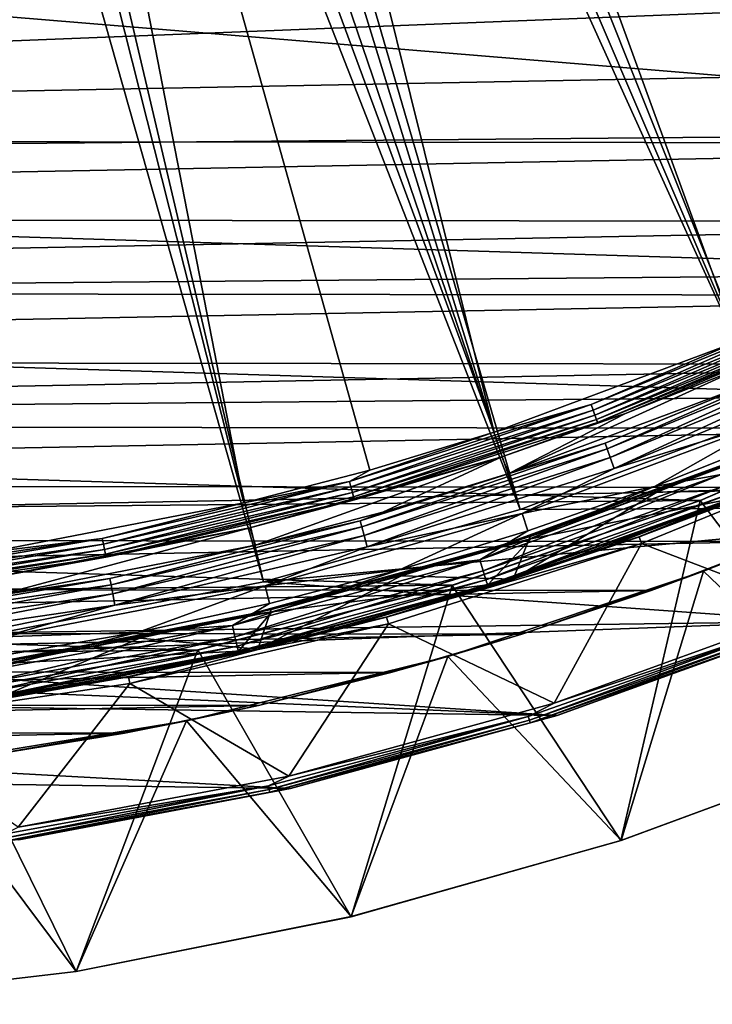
# Model space of a CAD drawing. Header units: millimetres. Extents: x -42.5 to 42.5, y -42.5 to 42.5.
# Tile 53 of 148: x 6 to 14.2, y -42.4 to -30.6. Entities that reach past the tile are written whole.
import ezdxf

# ---------------------------------------------------------------- set-up
doc = ezdxf.new("R2010")
doc.units = ezdxf.units.MM
doc.header["$LTSCALE"] = 127.314815
for name, color, linetype in [('1', 7, 'CONTINUOUS'), ('21', 7, 'CONTINUOUS'), ('3', 7, 'CONTINUOUS'), ('33', 7, 'CONTINUOUS'), ('4', 7, 'CONTINUOUS'), ('51', 7, 'CONTINUOUS'), ('52', 7, 'CONTINUOUS'), ('53', 7, 'CONTINUOUS'), ('54', 7, 'CONTINUOUS'), ('55', 7, 'CONTINUOUS'), ('6', 7, 'CONTINUOUS'), ('60', 7, 'CONTINUOUS'), ('61', 7, 'CONTINUOUS'), ('62', 7, 'CONTINUOUS'), ('63', 7, 'CONTINUOUS'), ('66', 7, 'CONTINUOUS'), ('70', 7, 'CONTINUOUS'), ('71', 7, 'CONTINUOUS'), ('72', 7, 'CONTINUOUS'), ('74', 7, 'CONTINUOUS'), ('75', 7, 'CONTINUOUS'), ('78', 7, 'CONTINUOUS'), ('79', 7, 'CONTINUOUS'), ('82', 7, 'CONTINUOUS'), ('84', 7, 'CONTINUOUS'), ('9', 7, 'CONTINUOUS')]:
    doc.layers.add(name, color=color, linetype=linetype)

msp = doc.modelspace()

# ---------------------------------------------------------------- linework, layer by layer
at = {"layer": '1', "linetype": 'Continuous'}
for points in [[(16.942, -35.128), (16.264, -39.265), (14.077, -36.371), (16.942, -35.128)], [(14.077, -36.371), (13.133, -40.42), (11.122, -37.381), (14.077, -36.371)], [(16.264, -39.265), (13.133, -40.42), (14.077, -36.371), (16.264, -39.265)], [(11.122, -37.381), (9.922, -41.326), (8.096, -38.15), (11.122, -37.381)], [(13.133, -40.42), (9.922, -41.326), (11.122, -37.381), (13.133, -40.42)], [(8.096, -38.15), (6.649, -41.977), (5.018, -38.676), (8.096, -38.15)], [(9.922, -41.326), (6.649, -41.977), (8.096, -38.15), (9.922, -41.326)], [(6.649, -41.977), (3.335, -42.369), (5.018, -38.676), (6.649, -41.977)]]:
    msp.add_3dface(points, dxfattribs=at)
at = {"layer": '21', "linetype": 'Continuous'}
for points in [[(16.942, -35.128), (14.077, -36.371), (14.079, -36.37, 20.4), (16.942, -35.128)], [(16.942, -35.128), (14.079, -36.37, 20.4), (16.944, -35.127, 20.4), (16.942, -35.128)], [(14.077, -36.371), (11.122, -37.38, 20.4), (14.079, -36.37, 20.4), (14.077, -36.371)], [(14.077, -36.371), (11.122, -37.381), (11.122, -37.38, 20.4), (14.077, -36.371)], [(8.096, -38.15), (8.095, -38.151, 20.4), (11.122, -37.38, 20.4), (8.096, -38.15)], [(11.122, -37.381), (8.096, -38.15), (11.122, -37.38, 20.4), (11.122, -37.381)], [(5.018, -38.676), (5.017, -38.676, 20.4), (8.095, -38.151, 20.4), (5.018, -38.676)], [(8.096, -38.15), (5.018, -38.676), (8.095, -38.151, 20.4), (8.096, -38.15)]]:
    msp.add_3dface(points, dxfattribs=at)
at = {"layer": '3', "linetype": 'Continuous'}
for points in [[(13.133, -40.42), (16.264, -39.265), (13.134, -40.42, 50), (13.133, -40.42)], [(13.134, -40.42, 50), (16.264, -39.265), (16.265, -39.264, 50), (13.134, -40.42, 50)], [(9.922, -41.326), (13.133, -40.42), (9.922, -41.325, 50), (9.922, -41.326)], [(9.922, -41.325, 50), (13.133, -40.42), (13.134, -40.42, 50), (9.922, -41.325, 50)], [(6.649, -41.977, 50), (9.922, -41.326), (9.922, -41.325, 50), (6.649, -41.977, 50)], [(6.649, -41.977), (9.922, -41.326), (6.649, -41.977, 50), (6.649, -41.977)], [(3.334, -42.369, 50), (6.649, -41.977), (6.649, -41.977, 50), (3.334, -42.369, 50)], [(3.335, -42.369), (6.649, -41.977), (3.334, -42.369, 50), (3.335, -42.369)]]:
    msp.add_3dface(points, dxfattribs=at)
at = {"layer": '33', "linetype": 'Continuous'}
for points in [[(14.114, -37.214, 50), (17.062, -35.957, 50), (15.01, -36.861, 24.8), (14.114, -37.214, 50)], [(14.114, -37.214, 50), (15.01, -36.861, 24.8), (13.493, -37.443, 24.8), (14.114, -37.214, 50)], [(11.073, -38.229, 50), (14.114, -37.214, 50), (11.953, -37.963, 24.8), (11.073, -38.229, 50)], [(14.114, -37.214, 50), (13.493, -37.443, 24.8), (11.953, -37.963, 24.8), (14.114, -37.214, 50)], [(11.073, -38.229, 50), (11.953, -37.963, 24.8), (10.394, -38.419, 24.8), (11.073, -38.229, 50)], [(7.962, -38.996, 50), (11.073, -38.229, 50), (8.817, -38.811, 24.8), (7.962, -38.996, 50)], [(11.073, -38.229, 50), (10.394, -38.419, 24.8), (8.817, -38.811, 24.8), (11.073, -38.229, 50)], [(7.962, -38.996, 50), (8.817, -38.811, 24.8), (7.225, -39.139, 24.8), (7.962, -38.996, 50)], [(4.799, -39.51, 50), (7.962, -38.996, 50), (5.622, -39.401, 24.8), (4.799, -39.51, 50)], [(7.962, -38.996, 50), (7.225, -39.139, 24.8), (5.622, -39.401, 24.8), (7.962, -38.996, 50)]]:
    msp.add_3dface(points, dxfattribs=at)
at = {"layer": '4', "linetype": 'Continuous'}
for points in [[(14.114, -37.214, 50), (16.265, -39.264, 50), (17.062, -35.957, 50), (14.114, -37.214, 50)], [(11.073, -38.229, 50), (13.134, -40.42, 50), (14.114, -37.214, 50), (11.073, -38.229, 50)], [(13.134, -40.42, 50), (16.265, -39.264, 50), (14.114, -37.214, 50), (13.134, -40.42, 50)], [(7.962, -38.996, 50), (9.922, -41.325, 50), (11.073, -38.229, 50), (7.962, -38.996, 50)], [(9.922, -41.325, 50), (13.134, -40.42, 50), (11.073, -38.229, 50), (9.922, -41.325, 50)], [(4.799, -39.51, 50), (6.649, -41.977, 50), (7.962, -38.996, 50), (4.799, -39.51, 50)], [(6.649, -41.977, 50), (9.922, -41.325, 50), (7.962, -38.996, 50), (6.649, -41.977, 50)], [(3.334, -42.369, 50), (6.649, -41.977, 50), (4.799, -39.51, 50), (3.334, -42.369, 50)]]:
    msp.add_3dface(points, dxfattribs=at)
at = {"layer": '51', "linetype": 'Continuous'}
for points in [[(8.397, -13.677, 36.185), (20.521, -32.432, 50), (9.239, -13.123, 36.185), (8.397, -13.677, 36.185)], [(20.521, -32.432, 50), (23.129, -30.627, 50), (9.239, -13.123, 36.185), (20.521, -32.432, 50)], [(7.522, -14.177, 36.185), (20.521, -32.432, 50), (8.397, -13.677, 36.185), (7.522, -14.177, 36.185)], [(6.617, -14.622, 36.185), (17.773, -34.016, 50), (7.522, -14.177, 36.185), (6.617, -14.622, 36.185)], [(17.773, -34.016, 50), (20.521, -32.432, 50), (7.522, -14.177, 36.185), (17.773, -34.016, 50)], [(5.686, -15.008, 36.185), (14.904, -35.367, 50), (6.617, -14.622, 36.185), (5.686, -15.008, 36.185)], [(14.904, -35.367, 50), (17.773, -34.016, 50), (6.617, -14.622, 36.185), (14.904, -35.367, 50)], [(4.733, -15.335, 36.185), (11.932, -36.477, 50), (5.686, -15.008, 36.185), (4.733, -15.335, 36.185)], [(11.932, -36.477, 50), (14.904, -35.367, 50), (5.686, -15.008, 36.185), (11.932, -36.477, 50)], [(3.76, -15.602, 36.185), (11.932, -36.477, 50), (4.733, -15.335, 36.185), (3.76, -15.602, 36.185)], [(2.772, -15.808, 36.185), (8.879, -37.338, 50), (3.76, -15.602, 36.185), (2.772, -15.808, 36.185)], [(8.879, -37.338, 50), (11.932, -36.477, 50), (3.76, -15.602, 36.185), (8.879, -37.338, 50)], [(5.767, -37.943, 50), (8.879, -37.338, 50), (2.772, -15.808, 36.185), (5.767, -37.943, 50)]]:
    msp.add_3dface(points, dxfattribs=at)
at = {"layer": '52', "linetype": 'Continuous'}
for points in [[(11.932, -36.477, 50), (18.457, -36.443, 50), (14.904, -35.367, 50), (11.932, -36.477, 50)], [(8.879, -37.338, 50), (18.457, -36.443, 50), (11.932, -36.477, 50), (8.879, -37.338, 50)], [(15.464, -37.81, 50), (18.457, -36.443, 50), (8.879, -37.338, 50), (15.464, -37.81, 50)], [(5.767, -37.943, 50), (15.464, -37.81, 50), (8.879, -37.338, 50), (5.767, -37.943, 50)], [(2.614, -38.29, 50), (15.464, -37.81, 50), (5.767, -37.943, 50), (2.614, -38.29, 50)], [(12.372, -38.932, 50), (15.464, -37.81, 50), (2.614, -38.29, 50), (12.372, -38.932, 50)], [(-0.557, -38.375, 50), (12.372, -38.932, 50), (2.614, -38.29, 50), (-0.557, -38.375, 50)], [(-13.5, -38.555, 50), (12.372, -38.932, 50), (-0.557, -38.375, 50), (-13.5, -38.555, 50)], [(-13.5, -38.555, 50), (9.199, -39.801, 50), (12.372, -38.932, 50), (-13.5, -38.555, 50)], [(-13.5, -38.555, 50), (-10.353, -39.516, 50), (9.199, -39.801, 50), (-13.5, -38.555, 50)], [(-10.353, -39.516, 50), (5.966, -40.412, 50), (9.199, -39.801, 50), (-10.353, -39.516, 50)]]:
    msp.add_3dface(points, dxfattribs=at)
at = {"layer": '53', "linetype": 'Continuous'}
for points in [[(12.37, -38.932, 49.15), (15.462, -37.811, 49.15), (12.372, -38.932, 50), (12.37, -38.932, 49.15)], [(12.372, -38.932, 50), (15.462, -37.811, 49.15), (15.464, -37.81, 50), (12.372, -38.932, 50)], [(9.197, -39.801, 49.15), (12.37, -38.932, 49.15), (9.199, -39.801, 50), (9.197, -39.801, 49.15)], [(9.199, -39.801, 50), (12.37, -38.932, 49.15), (12.372, -38.932, 50), (9.199, -39.801, 50)], [(5.965, -40.412, 49.15), (9.197, -39.801, 49.15), (5.966, -40.412, 50), (5.965, -40.412, 49.15)], [(5.966, -40.412, 50), (9.197, -39.801, 49.15), (9.199, -39.801, 50), (5.966, -40.412, 50)]]:
    msp.add_3dface(points, dxfattribs=at)
at = {"layer": '54', "linetype": 'Continuous'}
for points in [[(12.339, -38.785, 49), (15.419, -37.666, 49), (15.047, -37.878, 49.011), (12.339, -38.785, 49)], [(15.462, -37.811, 49.15), (12.37, -38.932, 49.15), (15.077, -37.953, 49.093), (15.462, -37.811, 49.15)], [(12.029, -38.942, 49.011), (12.339, -38.785, 49), (15.047, -37.878, 49.011), (12.029, -38.942, 49.011)], [(12.029, -38.942, 49.011), (15.047, -37.878, 49.011), (12.043, -38.988, 49.044), (12.029, -38.942, 49.011)], [(15.047, -37.878, 49.011), (15.065, -37.923, 49.044), (12.043, -38.988, 49.044), (15.047, -37.878, 49.011)], [(15.065, -37.923, 49.044), (12.053, -39.019, 49.093), (12.043, -38.988, 49.044), (15.065, -37.923, 49.044)], [(15.077, -37.953, 49.093), (12.053, -39.019, 49.093), (15.065, -37.923, 49.044), (15.077, -37.953, 49.093)], [(15.077, -37.953, 49.093), (12.37, -38.932, 49.15), (12.053, -39.019, 49.093), (15.077, -37.953, 49.093)], [(9.178, -39.652, 49), (12.339, -38.785, 49), (12.029, -38.942, 49.011), (9.178, -39.652, 49)], [(8.937, -39.766, 49.011), (9.178, -39.652, 49), (12.029, -38.942, 49.011), (8.937, -39.766, 49.011)], [(8.937, -39.766, 49.011), (12.029, -38.942, 49.011), (8.947, -39.813, 49.044), (8.937, -39.766, 49.011)], [(12.029, -38.942, 49.011), (12.043, -38.988, 49.044), (8.947, -39.813, 49.044), (12.029, -38.942, 49.011)], [(12.043, -38.988, 49.044), (8.954, -39.845, 49.093), (8.947, -39.813, 49.044), (12.043, -38.988, 49.044)], [(12.053, -39.019, 49.093), (8.954, -39.845, 49.093), (12.043, -38.988, 49.044), (12.053, -39.019, 49.093)], [(12.053, -39.019, 49.093), (9.197, -39.801, 49.15), (8.954, -39.845, 49.093), (12.053, -39.019, 49.093)], [(12.37, -38.932, 49.15), (9.197, -39.801, 49.15), (12.053, -39.019, 49.093), (12.37, -38.932, 49.15)], [(5.958, -40.262, 49), (9.178, -39.652, 49), (8.937, -39.766, 49.011), (5.958, -40.262, 49)], [(5.789, -40.344, 49.011), (5.958, -40.262, 49), (8.937, -39.766, 49.011), (5.789, -40.344, 49.011)], [(5.789, -40.344, 49.011), (8.937, -39.766, 49.011), (5.796, -40.392, 49.044), (5.789, -40.344, 49.011)], [(8.937, -39.766, 49.011), (8.947, -39.813, 49.044), (5.796, -40.392, 49.044), (8.937, -39.766, 49.011)], [(8.947, -39.813, 49.044), (5.801, -40.425, 49.093), (5.796, -40.392, 49.044), (8.947, -39.813, 49.044)], [(8.954, -39.845, 49.093), (5.801, -40.425, 49.093), (8.947, -39.813, 49.044), (8.954, -39.845, 49.093)], [(8.954, -39.845, 49.093), (5.965, -40.412, 49.15), (5.801, -40.425, 49.093), (8.954, -39.845, 49.093)], [(9.197, -39.801, 49.15), (5.965, -40.412, 49.15), (8.954, -39.845, 49.093), (9.197, -39.801, 49.15)]]:
    msp.add_3dface(points, dxfattribs=at)
at = {"layer": '55', "linetype": 'Continuous'}
for points in [[(13.376, -36.883, 49), (16.3, -35.687, 49), (15.419, -37.666, 49), (13.376, -36.883, 49)], [(10.365, -37.84, 49), (13.376, -36.883, 49), (12.339, -38.785, 49), (10.365, -37.84, 49)], [(12.339, -38.785, 49), (13.376, -36.883, 49), (15.419, -37.666, 49), (12.339, -38.785, 49)], [(7.287, -38.551, 49), (10.365, -37.84, 49), (9.178, -39.652, 49), (7.287, -38.551, 49)], [(9.178, -39.652, 49), (10.365, -37.84, 49), (12.339, -38.785, 49), (9.178, -39.652, 49)], [(4.162, -39.012, 49), (7.287, -38.551, 49), (5.958, -40.262, 49), (4.162, -39.012, 49)], [(5.958, -40.262, 49), (7.287, -38.551, 49), (9.178, -39.652, 49), (5.958, -40.262, 49)]]:
    msp.add_3dface(points, dxfattribs=at)
at = {"layer": '6', "linetype": 'Continuous'}
for points in [[(-23.579, -32.064, 24.8), (28.412, -27.871, 24.8), (-19.092, -27.577, 24.8), (-23.579, -32.064, 24.8)], [(27.251, -29.007, 24.8), (28.412, -27.871, 24.8), (-23.579, -32.064, 24.8), (27.251, -29.007, 24.8)], [(26.044, -30.095, 24.8), (27.251, -29.007, 24.8), (-23.579, -32.064, 24.8), (26.044, -30.095, 24.8)], [(24.794, -31.133, 24.8), (26.044, -30.095, 24.8), (-23.579, -32.064, 24.8), (24.794, -31.133, 24.8)], [(23.503, -32.119, 24.8), (24.794, -31.133, 24.8), (-23.579, -32.064, 24.8), (23.503, -32.119, 24.8)], [(-22.25, -33, 24.8), (23.503, -32.119, 24.8), (-23.579, -32.064, 24.8), (-22.25, -33, 24.8)], [(22.172, -33.052, 24.8), (23.503, -32.119, 24.8), (-22.25, -33, 24.8), (22.172, -33.052, 24.8)], [(-20.884, -33.881, 24.8), (22.172, -33.052, 24.8), (-22.25, -33, 24.8), (-20.884, -33.881, 24.8)], [(20.804, -33.93, 24.8), (22.172, -33.052, 24.8), (-20.884, -33.881, 24.8), (20.804, -33.93, 24.8)], [(-19.483, -34.705, 24.8), (20.804, -33.93, 24.8), (-20.884, -33.881, 24.8), (-19.483, -34.705, 24.8)], [(19.402, -34.751, 24.8), (20.804, -33.93, 24.8), (-19.483, -34.705, 24.8), (19.402, -34.751, 24.8)], [(-18.05, -35.471, 24.8), (19.402, -34.751, 24.8), (-19.483, -34.705, 24.8), (-18.05, -35.471, 24.8)], [(17.967, -35.514, 24.8), (19.402, -34.751, 24.8), (-18.05, -35.471, 24.8), (17.967, -35.514, 24.8)], [(-16.587, -36.179, 24.8), (17.967, -35.514, 24.8), (-18.05, -35.471, 24.8), (-16.587, -36.179, 24.8)], [(16.502, -36.218, 24.8), (17.967, -35.514, 24.8), (-16.587, -36.179, 24.8), (16.502, -36.218, 24.8)], [(-15.097, -36.826, 24.8), (16.502, -36.218, 24.8), (-16.587, -36.179, 24.8), (-15.097, -36.826, 24.8)], [(15.01, -36.861, 24.8), (16.502, -36.218, 24.8), (-15.097, -36.826, 24.8), (15.01, -36.861, 24.8)], [(-13.581, -37.411, 24.8), (15.01, -36.861, 24.8), (-15.097, -36.826, 24.8), (-13.581, -37.411, 24.8)], [(13.493, -37.443, 24.8), (15.01, -36.861, 24.8), (-13.581, -37.411, 24.8), (13.493, -37.443, 24.8)], [(-12.043, -37.934, 24.8), (13.493, -37.443, 24.8), (-13.581, -37.411, 24.8), (-12.043, -37.934, 24.8)], [(11.953, -37.963, 24.8), (13.493, -37.443, 24.8), (-12.043, -37.934, 24.8), (11.953, -37.963, 24.8)], [(-10.484, -38.394, 24.8), (11.953, -37.963, 24.8), (-12.043, -37.934, 24.8), (-10.484, -38.394, 24.8)], [(10.394, -38.419, 24.8), (11.953, -37.963, 24.8), (-10.484, -38.394, 24.8), (10.394, -38.419, 24.8)], [(-8.908, -38.79, 24.8), (10.394, -38.419, 24.8), (-10.484, -38.394, 24.8), (-8.908, -38.79, 24.8)], [(8.817, -38.811, 24.8), (10.394, -38.419, 24.8), (-8.908, -38.79, 24.8), (8.817, -38.811, 24.8)], [(-7.317, -39.122, 24.8), (8.817, -38.811, 24.8), (-8.908, -38.79, 24.8), (-7.317, -39.122, 24.8)], [(7.225, -39.139, 24.8), (8.817, -38.811, 24.8), (-7.317, -39.122, 24.8), (7.225, -39.139, 24.8)], [(-5.714, -39.388, 24.8), (7.225, -39.139, 24.8), (-7.317, -39.122, 24.8), (-5.714, -39.388, 24.8)], [(5.622, -39.401, 24.8), (7.225, -39.139, 24.8), (-5.714, -39.388, 24.8), (5.622, -39.401, 24.8)]]:
    msp.add_3dface(points, dxfattribs=at)
at = {"layer": '60', "linetype": 'Continuous'}
for points in [[(13.347, -36.804, 44.923), (16.266, -35.611, 44.923), (13.35, -36.804, 48.948), (13.347, -36.804, 44.923)], [(13.35, -36.804, 48.948), (16.266, -35.611, 44.923), (16.267, -35.61, 48.948), (13.35, -36.804, 48.948)], [(10.343, -37.759, 44.923), (13.347, -36.804, 44.923), (10.344, -37.759, 48.948), (10.343, -37.759, 44.923)], [(10.344, -37.759, 48.948), (13.347, -36.804, 44.923), (13.35, -36.804, 48.948), (10.344, -37.759, 48.948)], [(7.271, -38.469, 44.923), (10.343, -37.759, 44.923), (7.271, -38.469, 48.948), (7.271, -38.469, 44.923)], [(7.271, -38.469, 48.948), (10.343, -37.759, 44.923), (8.815, -38.145, 48.948), (7.271, -38.469, 48.948)], [(8.815, -38.145, 48.948), (10.343, -37.759, 44.923), (10.344, -37.759, 48.948), (8.815, -38.145, 48.948)], [(4.152, -38.929, 44.923), (7.271, -38.469, 44.923), (4.152, -38.929, 48.948), (4.152, -38.929, 44.923)], [(4.152, -38.929, 48.948), (7.271, -38.469, 44.923), (7.271, -38.469, 48.948), (4.152, -38.929, 48.948)]]:
    msp.add_3dface(points, dxfattribs=at)
at = {"layer": '61', "linetype": 'Continuous'}
for points in [[(13.355, -36.802, 42.846), (13.356, -36.801, 41.5), (16.272, -35.608, 42.846), (13.355, -36.802, 42.846)], [(13.356, -36.801, 41.5), (16.275, -35.607, 41.5), (16.272, -35.608, 42.846), (13.356, -36.801, 41.5)], [(10.35, -37.757, 42.846), (10.351, -37.757, 41.5), (13.355, -36.802, 42.846), (10.35, -37.757, 42.846)], [(10.351, -37.757, 41.5), (13.356, -36.801, 41.5), (13.355, -36.802, 42.846), (10.351, -37.757, 41.5)], [(7.277, -38.468, 42.846), (7.28, -38.467, 41.5), (10.35, -37.757, 42.846), (7.277, -38.468, 42.846)], [(7.28, -38.467, 41.5), (10.351, -37.757, 41.5), (10.35, -37.757, 42.846), (7.28, -38.467, 41.5)], [(4.159, -38.929, 42.846), (4.163, -38.928, 41.5), (7.277, -38.468, 42.846), (4.159, -38.929, 42.846)], [(4.163, -38.928, 41.5), (7.28, -38.467, 41.5), (7.277, -38.468, 42.846), (4.163, -38.928, 41.5)]]:
    msp.add_3dface(points, dxfattribs=at)
at = {"layer": '62', "linetype": 'Continuous'}
for points in [[(13.35, -36.804, 48.948), (16.267, -35.61, 48.948), (16.3, -35.687, 49), (13.35, -36.804, 48.948)], [(13.376, -36.883, 49), (13.35, -36.804, 48.948), (16.3, -35.687, 49), (13.376, -36.883, 49)], [(10.344, -37.759, 48.948), (13.35, -36.804, 48.948), (13.376, -36.883, 49), (10.344, -37.759, 48.948)], [(10.365, -37.84, 49), (10.344, -37.759, 48.948), (13.376, -36.883, 49), (10.365, -37.84, 49)], [(7.287, -38.551, 49), (8.815, -38.145, 48.948), (10.365, -37.84, 49), (7.287, -38.551, 49)], [(8.815, -38.145, 48.948), (10.344, -37.759, 48.948), (10.365, -37.84, 49), (8.815, -38.145, 48.948)], [(7.271, -38.469, 48.948), (8.815, -38.145, 48.948), (7.287, -38.551, 49), (7.271, -38.469, 48.948)], [(4.152, -38.929, 48.948), (7.271, -38.469, 48.948), (4.162, -39.012, 49), (4.152, -38.929, 48.948)], [(4.162, -39.012, 49), (7.271, -38.469, 48.948), (7.287, -38.551, 49), (4.162, -39.012, 49)]]:
    msp.add_3dface(points, dxfattribs=at)
at = {"layer": '63', "linetype": 'Continuous'}
for points in [[(9.804, -15.402, 36.022), (10.682, -14.806, 36.022), (19.995, -31.619, 47.872), (9.804, -15.402, 36.022)], [(19.995, -31.619, 47.872), (10.682, -14.806, 36.022), (22.537, -29.86, 47.872), (19.995, -31.619, 47.872)], [(8.892, -15.945, 36.022), (9.804, -15.402, 36.022), (19.995, -31.619, 47.872), (8.892, -15.945, 36.022)], [(7.95, -16.435, 36.022), (8.892, -15.945, 36.022), (17.316, -33.162, 47.872), (7.95, -16.435, 36.022)], [(17.316, -33.162, 47.872), (8.892, -15.945, 36.022), (19.995, -31.619, 47.872), (17.316, -33.162, 47.872)], [(6.981, -16.87, 36.022), (7.95, -16.435, 36.022), (14.52, -34.478, 47.872), (6.981, -16.87, 36.022)], [(14.52, -34.478, 47.872), (7.95, -16.435, 36.022), (17.316, -33.162, 47.872), (14.52, -34.478, 47.872)], [(5.988, -17.247, 36.022), (6.981, -16.87, 36.022), (11.623, -35.559, 47.872), (5.988, -17.247, 36.022)], [(11.623, -35.559, 47.872), (6.981, -16.87, 36.022), (14.52, -34.478, 47.872), (11.623, -35.559, 47.872)], [(4.974, -17.566, 36.022), (5.988, -17.247, 36.022), (11.623, -35.559, 47.872), (4.974, -17.566, 36.022)], [(3.945, -17.826, 36.022), (4.974, -17.566, 36.022), (8.646, -36.398, 47.872), (3.945, -17.826, 36.022)], [(10.144, -36.009, 47.872), (4.974, -17.566, 36.022), (11.623, -35.559, 47.872), (10.144, -36.009, 47.872)], [(8.646, -36.398, 47.872), (4.974, -17.566, 36.022), (10.144, -36.009, 47.872), (8.646, -36.398, 47.872)], [(5.611, -36.988, 47.872), (3.945, -17.826, 36.022), (8.646, -36.398, 47.872), (5.611, -36.988, 47.872)]]:
    msp.add_3dface(points, dxfattribs=at)
at = {"layer": '66', "linetype": 'Continuous'}
for points in [[(12.777, -35.229, 47.898), (14.52, -34.478, 47.872), (15.57, -34.087, 47.898), (12.777, -35.229, 47.898)], [(12.777, -35.229, 47.898), (15.57, -34.087, 47.898), (12.801, -35.294, 47.9), (12.777, -35.229, 47.898)], [(15.57, -34.087, 47.898), (15.599, -34.15, 47.9), (12.801, -35.294, 47.9), (15.57, -34.087, 47.898)], [(15.599, -34.15, 47.9), (12.823, -35.356, 47.879), (12.801, -35.294, 47.9), (15.599, -34.15, 47.9)], [(15.627, -34.21, 47.879), (12.823, -35.356, 47.879), (15.599, -34.15, 47.9), (15.627, -34.21, 47.879)], [(15.627, -34.21, 47.879), (12.842, -35.408, 47.836), (12.823, -35.356, 47.879), (15.627, -34.21, 47.879)], [(15.649, -34.26, 47.836), (12.842, -35.408, 47.836), (15.627, -34.21, 47.879), (15.649, -34.26, 47.836)], [(15.649, -34.26, 47.836), (12.854, -35.442, 47.777), (12.842, -35.408, 47.836), (15.649, -34.26, 47.836)], [(15.665, -34.293, 47.777), (12.854, -35.442, 47.777), (15.649, -34.26, 47.836), (15.665, -34.293, 47.777)], [(15.665, -34.293, 47.777), (13.188, -35.335, 47.709), (12.854, -35.442, 47.777), (15.665, -34.293, 47.777)], [(14.638, -34.759, 47.709), (13.188, -35.335, 47.709), (15.665, -34.293, 47.777), (14.638, -34.759, 47.709)], [(11.623, -35.559, 47.872), (14.52, -34.478, 47.872), (12.777, -35.229, 47.898), (11.623, -35.559, 47.872)], [(9.901, -36.143, 47.898), (11.623, -35.559, 47.872), (12.777, -35.229, 47.898), (9.901, -36.143, 47.898)], [(9.901, -36.143, 47.898), (12.777, -35.229, 47.898), (9.919, -36.21, 47.9), (9.901, -36.143, 47.898)], [(12.777, -35.229, 47.898), (12.801, -35.294, 47.9), (9.919, -36.21, 47.9), (12.777, -35.229, 47.898)], [(12.801, -35.294, 47.9), (9.937, -36.274, 47.879), (9.919, -36.21, 47.9), (12.801, -35.294, 47.9)], [(12.823, -35.356, 47.879), (9.937, -36.274, 47.879), (12.801, -35.294, 47.9), (12.823, -35.356, 47.879)], [(12.823, -35.356, 47.879), (9.951, -36.326, 47.836), (9.937, -36.274, 47.879), (12.823, -35.356, 47.879)], [(12.842, -35.408, 47.836), (9.951, -36.326, 47.836), (12.823, -35.356, 47.879), (12.842, -35.408, 47.836)], [(13.188, -35.335, 47.709), (11.716, -35.85, 47.709), (12.854, -35.442, 47.777), (13.188, -35.335, 47.709)], [(12.842, -35.408, 47.836), (9.961, -36.362, 47.777), (9.951, -36.326, 47.836), (12.842, -35.408, 47.836)], [(12.854, -35.442, 47.777), (9.961, -36.362, 47.777), (12.842, -35.408, 47.836), (12.854, -35.442, 47.777)], [(12.854, -35.442, 47.777), (11.716, -35.85, 47.709), (9.961, -36.362, 47.777), (12.854, -35.442, 47.777)], [(10.144, -36.009, 47.872), (11.623, -35.559, 47.872), (9.901, -36.143, 47.898), (10.144, -36.009, 47.872)], [(11.716, -35.85, 47.709), (8.716, -36.695, 47.709), (9.961, -36.362, 47.777), (11.716, -35.85, 47.709)], [(8.646, -36.398, 47.872), (10.144, -36.009, 47.872), (9.901, -36.143, 47.898), (8.646, -36.398, 47.872)], [(6.96, -36.823, 47.898), (8.646, -36.398, 47.872), (9.901, -36.143, 47.898), (6.96, -36.823, 47.898)], [(6.96, -36.823, 47.898), (9.901, -36.143, 47.898), (6.973, -36.891, 47.9), (6.96, -36.823, 47.898)], [(9.901, -36.143, 47.898), (9.919, -36.21, 47.9), (6.973, -36.891, 47.9), (9.901, -36.143, 47.898)], [(9.919, -36.21, 47.9), (6.986, -36.956, 47.879), (6.973, -36.891, 47.9), (9.919, -36.21, 47.9)], [(9.937, -36.274, 47.879), (6.986, -36.956, 47.879), (9.919, -36.21, 47.9), (9.937, -36.274, 47.879)], [(9.937, -36.274, 47.879), (6.996, -37.009, 47.836), (6.986, -36.956, 47.879), (9.937, -36.274, 47.879)], [(9.951, -36.326, 47.836), (6.996, -37.009, 47.836), (9.937, -36.274, 47.879), (9.951, -36.326, 47.836)], [(9.951, -36.326, 47.836), (7.003, -37.045, 47.777), (6.996, -37.009, 47.836), (9.951, -36.326, 47.836)], [(9.961, -36.362, 47.777), (7.003, -37.045, 47.777), (9.951, -36.326, 47.836), (9.961, -36.362, 47.777)], [(5.611, -36.988, 47.872), (8.646, -36.398, 47.872), (6.96, -36.823, 47.898), (5.611, -36.988, 47.872)], [(9.961, -36.362, 47.777), (8.716, -36.695, 47.709), (7.003, -37.045, 47.777), (9.961, -36.362, 47.777)], [(8.716, -36.695, 47.709), (5.657, -37.289, 47.709), (7.003, -37.045, 47.777), (8.716, -36.695, 47.709)], [(3.975, -37.263, 47.898), (5.611, -36.988, 47.872), (6.96, -36.823, 47.898), (3.975, -37.263, 47.898)], [(3.975, -37.263, 47.898), (6.96, -36.823, 47.898), (3.982, -37.332, 47.9), (3.975, -37.263, 47.898)], [(6.96, -36.823, 47.898), (6.973, -36.891, 47.9), (3.982, -37.332, 47.9), (6.96, -36.823, 47.898)], [(6.973, -36.891, 47.9), (3.989, -37.398, 47.879), (3.982, -37.332, 47.9), (6.973, -36.891, 47.9)], [(6.986, -36.956, 47.879), (3.989, -37.398, 47.879), (6.973, -36.891, 47.9), (6.986, -36.956, 47.879)], [(6.986, -36.956, 47.879), (3.995, -37.452, 47.836), (3.989, -37.398, 47.879), (6.986, -36.956, 47.879)], [(6.996, -37.009, 47.836), (3.995, -37.452, 47.836), (6.986, -36.956, 47.879), (6.996, -37.009, 47.836)], [(6.996, -37.009, 47.836), (3.999, -37.489, 47.777), (3.995, -37.452, 47.836), (6.996, -37.009, 47.836)], [(7.003, -37.045, 47.777), (3.999, -37.489, 47.777), (6.996, -37.009, 47.836), (7.003, -37.045, 47.777)], [(7.003, -37.045, 47.777), (5.657, -37.289, 47.709), (3.999, -37.489, 47.777), (7.003, -37.045, 47.777)]]:
    msp.add_3dface(points, dxfattribs=at)
at = {"layer": '70', "linetype": 'Continuous'}
for points in [[(12.943, -35.687, 41.332), (14.736, -34.954, 41.483), (15.773, -34.53, 41.332), (12.943, -35.687, 41.332)], [(12.943, -35.687, 41.332), (15.773, -34.53, 41.332), (12.968, -35.756, 41.198), (12.943, -35.687, 41.332)], [(15.773, -34.53, 41.332), (15.803, -34.596, 41.198), (12.968, -35.756, 41.198), (15.773, -34.53, 41.332)], [(15.803, -34.596, 41.198), (13.006, -35.859, 41.091), (12.968, -35.756, 41.198), (15.803, -34.596, 41.198)], [(15.849, -34.696, 41.091), (13.006, -35.859, 41.091), (15.803, -34.596, 41.198), (15.849, -34.696, 41.091)], [(15.849, -34.696, 41.091), (13.052, -35.988, 41.023), (13.006, -35.859, 41.091), (15.849, -34.696, 41.091)], [(15.906, -34.821, 41.023), (13.052, -35.988, 41.023), (15.849, -34.696, 41.091), (15.906, -34.821, 41.023)], [(15.906, -34.821, 41.023), (14.93, -35.414, 41), (13.052, -35.988, 41.023), (15.906, -34.821, 41.023)], [(11.8, -36.051, 41.483), (14.736, -34.954, 41.483), (12.943, -35.687, 41.332), (11.8, -36.051, 41.483)], [(14.93, -35.414, 41), (11.955, -36.526, 41), (13.052, -35.988, 41.023), (14.93, -35.414, 41)], [(10.03, -36.613, 41.332), (11.8, -36.051, 41.483), (12.943, -35.687, 41.332), (10.03, -36.613, 41.332)], [(10.03, -36.613, 41.332), (12.943, -35.687, 41.332), (10.049, -36.683, 41.198), (10.03, -36.613, 41.332)], [(12.943, -35.687, 41.332), (12.968, -35.756, 41.198), (10.049, -36.683, 41.198), (12.943, -35.687, 41.332)], [(12.968, -35.756, 41.198), (10.078, -36.789, 41.091), (10.049, -36.683, 41.198), (12.968, -35.756, 41.198)], [(13.006, -35.859, 41.091), (10.078, -36.789, 41.091), (12.968, -35.756, 41.198), (13.006, -35.859, 41.091)], [(13.006, -35.859, 41.091), (10.114, -36.922, 41.023), (10.078, -36.789, 41.091), (13.006, -35.859, 41.091)], [(13.052, -35.988, 41.023), (10.114, -36.922, 41.023), (13.006, -35.859, 41.091), (13.052, -35.988, 41.023)], [(10.3, -36.508, 41.483), (11.8, -36.051, 41.483), (10.03, -36.613, 41.332), (10.3, -36.508, 41.483)], [(13.052, -35.988, 41.023), (11.955, -36.526, 41), (10.114, -36.922, 41.023), (13.052, -35.988, 41.023)], [(8.782, -36.903, 41.483), (10.3, -36.508, 41.483), (10.03, -36.613, 41.332), (8.782, -36.903, 41.483)], [(11.955, -36.526, 41), (8.899, -37.388, 41), (10.114, -36.922, 41.023), (11.955, -36.526, 41)], [(7.051, -37.301, 41.332), (8.782, -36.903, 41.483), (10.03, -36.613, 41.332), (7.051, -37.301, 41.332)], [(7.051, -37.301, 41.332), (10.03, -36.613, 41.332), (7.064, -37.373, 41.198), (7.051, -37.301, 41.332)], [(10.03, -36.613, 41.332), (10.049, -36.683, 41.198), (7.064, -37.373, 41.198), (10.03, -36.613, 41.332)], [(10.049, -36.683, 41.198), (7.085, -37.481, 41.091), (7.064, -37.373, 41.198), (10.049, -36.683, 41.198)], [(10.078, -36.789, 41.091), (7.085, -37.481, 41.091), (10.049, -36.683, 41.198), (10.078, -36.789, 41.091)], [(10.078, -36.789, 41.091), (7.11, -37.616, 41.023), (7.085, -37.481, 41.091), (10.078, -36.789, 41.091)], [(10.114, -36.922, 41.023), (7.11, -37.616, 41.023), (10.078, -36.789, 41.091), (10.114, -36.922, 41.023)], [(5.704, -37.502, 41.483), (8.782, -36.903, 41.483), (7.051, -37.301, 41.332), (5.704, -37.502, 41.483)], [(10.114, -36.922, 41.023), (8.899, -37.388, 41), (7.11, -37.616, 41.023), (10.114, -36.922, 41.023)], [(4.027, -37.748, 41.332), (5.704, -37.502, 41.483), (7.051, -37.301, 41.332), (4.027, -37.748, 41.332)], [(4.027, -37.748, 41.332), (7.051, -37.301, 41.332), (4.034, -37.82, 41.198), (4.027, -37.748, 41.332)], [(7.051, -37.301, 41.332), (7.064, -37.373, 41.198), (4.034, -37.82, 41.198), (7.051, -37.301, 41.332)], [(7.064, -37.373, 41.198), (4.046, -37.93, 41.091), (4.034, -37.82, 41.198), (7.064, -37.373, 41.198)], [(7.085, -37.481, 41.091), (4.046, -37.93, 41.091), (7.064, -37.373, 41.198), (7.085, -37.481, 41.091)], [(8.899, -37.388, 41), (5.781, -37.996, 41), (7.11, -37.616, 41.023), (8.899, -37.388, 41)], [(7.085, -37.481, 41.091), (4.061, -38.066, 41.023), (4.046, -37.93, 41.091), (7.085, -37.481, 41.091)], [(7.11, -37.616, 41.023), (4.061, -38.066, 41.023), (7.085, -37.481, 41.091), (7.11, -37.616, 41.023)], [(7.11, -37.616, 41.023), (4.205, -38.202, 41), (4.061, -38.066, 41.023), (7.11, -37.616, 41.023)], [(5.781, -37.996, 41), (4.205, -38.202, 41), (7.11, -37.616, 41.023), (5.781, -37.996, 41)]]:
    msp.add_3dface(points, dxfattribs=at)
at = {"layer": '71', "linetype": 'Continuous'}
for points in [[(13.188, -35.335, 47.709), (14.638, -34.759, 47.709), (11.8, -36.051, 41.483), (13.188, -35.335, 47.709)], [(11.8, -36.051, 41.483), (14.638, -34.759, 47.709), (14.736, -34.954, 41.483), (11.8, -36.051, 41.483)], [(11.716, -35.85, 47.709), (13.188, -35.335, 47.709), (11.8, -36.051, 41.483), (11.716, -35.85, 47.709)], [(8.716, -36.695, 47.709), (11.716, -35.85, 47.709), (8.782, -36.903, 41.483), (8.716, -36.695, 47.709)], [(8.782, -36.903, 41.483), (11.716, -35.85, 47.709), (10.3, -36.508, 41.483), (8.782, -36.903, 41.483)], [(10.3, -36.508, 41.483), (11.716, -35.85, 47.709), (11.8, -36.051, 41.483), (10.3, -36.508, 41.483)], [(5.657, -37.289, 47.709), (8.716, -36.695, 47.709), (5.704, -37.502, 41.483), (5.657, -37.289, 47.709)], [(5.704, -37.502, 41.483), (8.716, -36.695, 47.709), (8.782, -36.903, 41.483), (5.704, -37.502, 41.483)]]:
    msp.add_3dface(points, dxfattribs=at)
at = {"layer": '72', "linetype": 'Continuous'}
for points in [[(11.955, -36.526, 41), (14.93, -35.414, 41), (13.531, -36.204, 41), (11.955, -36.526, 41)], [(13.531, -36.204, 41), (14.93, -35.414, 41), (15.015, -35.614, 41), (13.531, -36.204, 41)], [(12.024, -36.732, 41), (11.955, -36.526, 41), (13.531, -36.204, 41), (12.024, -36.732, 41)], [(8.899, -37.388, 41), (11.955, -36.526, 41), (10.496, -37.198, 41), (8.899, -37.388, 41)], [(10.496, -37.198, 41), (11.955, -36.526, 41), (12.024, -36.732, 41), (10.496, -37.198, 41)], [(8.95, -37.599, 41), (8.899, -37.388, 41), (10.496, -37.198, 41), (8.95, -37.599, 41)], [(5.781, -37.996, 41), (8.899, -37.388, 41), (7.389, -37.937, 41), (5.781, -37.996, 41)], [(7.389, -37.937, 41), (8.899, -37.388, 41), (8.95, -37.599, 41), (7.389, -37.937, 41)], [(5.815, -38.21, 41), (5.781, -37.996, 41), (7.389, -37.937, 41), (5.815, -38.21, 41)]]:
    msp.add_3dface(points, dxfattribs=at)
at = {"layer": '74', "linetype": 'Continuous'}
for points in [[(16.275, -35.607, 41.5), (13.356, -36.801, 41.5), (14.445, -36.362, 41.346), (16.275, -35.607, 41.5)], [(13.531, -36.204, 41), (15.015, -35.614, 41), (14.326, -36.063, 41.024), (13.531, -36.204, 41)], [(11.453, -37.076, 41.024), (14.326, -36.063, 41.024), (11.494, -37.209, 41.096), (11.453, -37.076, 41.024)], [(11.453, -37.076, 41.024), (13.531, -36.204, 41), (14.326, -36.063, 41.024), (11.453, -37.076, 41.024)], [(14.326, -36.063, 41.024), (14.378, -36.193, 41.096), (11.494, -37.209, 41.096), (14.326, -36.063, 41.024)], [(12.024, -36.732, 41), (13.531, -36.204, 41), (11.453, -37.076, 41.024), (12.024, -36.732, 41)], [(14.378, -36.193, 41.096), (11.526, -37.315, 41.206), (11.494, -37.209, 41.096), (14.378, -36.193, 41.096)], [(14.419, -36.296, 41.206), (11.526, -37.315, 41.206), (14.378, -36.193, 41.096), (14.419, -36.296, 41.206)], [(14.419, -36.296, 41.206), (11.547, -37.383, 41.346), (11.526, -37.315, 41.206), (14.419, -36.296, 41.206)], [(14.445, -36.362, 41.346), (11.547, -37.383, 41.346), (14.419, -36.296, 41.206), (14.445, -36.362, 41.346)], [(14.445, -36.362, 41.346), (13.356, -36.801, 41.5), (11.547, -37.383, 41.346), (14.445, -36.362, 41.346)], [(13.356, -36.801, 41.5), (10.351, -37.757, 41.5), (11.547, -37.383, 41.346), (13.356, -36.801, 41.5)], [(10.496, -37.198, 41), (12.024, -36.732, 41), (11.453, -37.076, 41.024), (10.496, -37.198, 41)], [(8.508, -37.86, 41.024), (11.453, -37.076, 41.024), (8.539, -37.996, 41.096), (8.508, -37.86, 41.024)], [(8.508, -37.86, 41.024), (10.496, -37.198, 41), (11.453, -37.076, 41.024), (8.508, -37.86, 41.024)], [(11.453, -37.076, 41.024), (11.494, -37.209, 41.096), (8.539, -37.996, 41.096), (11.453, -37.076, 41.024)], [(8.95, -37.599, 41), (10.496, -37.198, 41), (8.508, -37.86, 41.024), (8.95, -37.599, 41)], [(11.494, -37.209, 41.096), (8.563, -38.104, 41.206), (8.539, -37.996, 41.096), (11.494, -37.209, 41.096)], [(11.526, -37.315, 41.206), (8.563, -38.104, 41.206), (11.494, -37.209, 41.096), (11.526, -37.315, 41.206)], [(11.526, -37.315, 41.206), (8.579, -38.174, 41.346), (8.563, -38.104, 41.206), (11.526, -37.315, 41.206)], [(11.547, -37.383, 41.346), (8.579, -38.174, 41.346), (11.526, -37.315, 41.206), (11.547, -37.383, 41.346)], [(11.547, -37.383, 41.346), (10.351, -37.757, 41.5), (8.579, -38.174, 41.346), (11.547, -37.383, 41.346)], [(7.389, -37.937, 41), (8.95, -37.599, 41), (8.508, -37.86, 41.024), (7.389, -37.937, 41)], [(5.512, -38.411, 41.024), (8.508, -37.86, 41.024), (5.531, -38.549, 41.096), (5.512, -38.411, 41.024)], [(5.512, -38.411, 41.024), (7.389, -37.937, 41), (8.508, -37.86, 41.024), (5.512, -38.411, 41.024)], [(8.508, -37.86, 41.024), (8.539, -37.996, 41.096), (5.531, -38.549, 41.096), (8.508, -37.86, 41.024)], [(10.351, -37.757, 41.5), (7.28, -38.467, 41.5), (8.579, -38.174, 41.346), (10.351, -37.757, 41.5)], [(5.815, -38.21, 41), (7.389, -37.937, 41), (5.512, -38.411, 41.024), (5.815, -38.21, 41)], [(8.539, -37.996, 41.096), (5.547, -38.659, 41.206), (5.531, -38.549, 41.096), (8.539, -37.996, 41.096)], [(8.563, -38.104, 41.206), (5.547, -38.659, 41.206), (8.539, -37.996, 41.096), (8.563, -38.104, 41.206)], [(8.563, -38.104, 41.206), (5.557, -38.729, 41.346), (5.547, -38.659, 41.206), (8.563, -38.104, 41.206)], [(8.579, -38.174, 41.346), (5.557, -38.729, 41.346), (8.563, -38.104, 41.206), (8.579, -38.174, 41.346)], [(8.579, -38.174, 41.346), (7.28, -38.467, 41.5), (5.557, -38.729, 41.346), (8.579, -38.174, 41.346)], [(7.28, -38.467, 41.5), (4.163, -38.928, 41.5), (5.557, -38.729, 41.346), (7.28, -38.467, 41.5)]]:
    msp.add_3dface(points, dxfattribs=at)
at = {"layer": '75', "linetype": 'Continuous'}
for points in [[(13.347, -36.804, 44.923), (14.813, -36.232, 44.878), (16.266, -35.611, 44.923), (13.347, -36.804, 44.923)], [(11.851, -37.306, 44.878), (14.813, -36.232, 44.878), (13.347, -36.804, 44.923), (11.851, -37.306, 44.878)], [(10.343, -37.759, 44.923), (11.851, -37.306, 44.878), (13.347, -36.804, 44.923), (10.343, -37.759, 44.923)], [(8.811, -38.139, 44.878), (11.851, -37.306, 44.878), (10.343, -37.759, 44.923), (8.811, -38.139, 44.878)], [(7.271, -38.469, 44.923), (8.811, -38.139, 44.878), (10.343, -37.759, 44.923), (7.271, -38.469, 44.923)], [(5.714, -38.724, 44.878), (8.811, -38.139, 44.878), (7.271, -38.469, 44.923), (5.714, -38.724, 44.878)], [(4.152, -38.929, 44.923), (5.714, -38.724, 44.878), (7.271, -38.469, 44.923), (4.152, -38.929, 44.923)]]:
    msp.add_3dface(points, dxfattribs=at)
at = {"layer": '78', "linetype": 'Continuous'}
for points in [[(13.561, -36.272, 43.527), (15.048, -35.681, 43.527), (14.813, -36.232, 44.878), (13.561, -36.272, 43.527)], [(11.851, -37.306, 44.878), (13.561, -36.272, 43.527), (14.813, -36.232, 44.878), (11.851, -37.306, 44.878)], [(12.051, -36.801, 43.527), (13.561, -36.272, 43.527), (11.851, -37.306, 44.878), (12.051, -36.801, 43.527)], [(10.52, -37.268, 43.527), (12.051, -36.801, 43.527), (11.851, -37.306, 44.878), (10.52, -37.268, 43.527)], [(8.811, -38.139, 44.878), (10.52, -37.268, 43.527), (11.851, -37.306, 44.878), (8.811, -38.139, 44.878)], [(8.971, -37.67, 43.527), (10.52, -37.268, 43.527), (8.811, -38.139, 44.878), (8.971, -37.67, 43.527)], [(7.407, -38.009, 43.527), (8.971, -37.67, 43.527), (8.811, -38.139, 44.878), (7.407, -38.009, 43.527)], [(5.714, -38.724, 44.878), (7.407, -38.009, 43.527), (8.811, -38.139, 44.878), (5.714, -38.724, 44.878)], [(5.831, -38.282, 43.527), (7.407, -38.009, 43.527), (5.714, -38.724, 44.878), (5.831, -38.282, 43.527)]]:
    msp.add_3dface(points, dxfattribs=at)
at = {"layer": '79', "linetype": 'Continuous'}
for points in [[(12.059, -36.827, 43.388), (15.058, -35.706, 43.388), (14.659, -35.845, 43.43), (12.059, -36.827, 43.388)], [(15.048, -35.681, 43.527), (13.561, -36.272, 43.527), (14.656, -35.836, 43.478), (15.048, -35.681, 43.527)], [(14.656, -35.836, 43.478), (12.051, -36.801, 43.527), (11.724, -36.899, 43.478), (14.656, -35.836, 43.478)], [(14.656, -35.836, 43.478), (11.724, -36.899, 43.478), (14.659, -35.845, 43.43), (14.656, -35.836, 43.478)], [(11.724, -36.899, 43.478), (11.727, -36.908, 43.43), (14.659, -35.845, 43.43), (11.724, -36.899, 43.478)], [(11.727, -36.908, 43.43), (12.059, -36.827, 43.388), (14.659, -35.845, 43.43), (11.727, -36.908, 43.43)], [(13.561, -36.272, 43.527), (12.051, -36.801, 43.527), (14.656, -35.836, 43.478), (13.561, -36.272, 43.527)], [(12.051, -36.801, 43.527), (10.52, -37.268, 43.527), (11.724, -36.899, 43.478), (12.051, -36.801, 43.527)], [(11.724, -36.899, 43.478), (8.971, -37.67, 43.527), (8.717, -37.723, 43.478), (11.724, -36.899, 43.478)], [(11.724, -36.899, 43.478), (8.717, -37.723, 43.478), (11.727, -36.908, 43.43), (11.724, -36.899, 43.478)], [(8.717, -37.723, 43.478), (8.719, -37.732, 43.43), (11.727, -36.908, 43.43), (8.717, -37.723, 43.478)], [(8.719, -37.732, 43.43), (8.977, -37.697, 43.388), (11.727, -36.908, 43.43), (8.719, -37.732, 43.43)], [(10.52, -37.268, 43.527), (8.971, -37.67, 43.527), (11.724, -36.899, 43.478), (10.52, -37.268, 43.527)], [(8.977, -37.697, 43.388), (12.059, -36.827, 43.388), (11.727, -36.908, 43.43), (8.977, -37.697, 43.388)], [(8.717, -37.723, 43.478), (5.831, -38.282, 43.527), (5.654, -38.302, 43.478), (8.717, -37.723, 43.478)], [(8.717, -37.723, 43.478), (5.654, -38.302, 43.478), (8.719, -37.732, 43.43), (8.717, -37.723, 43.478)], [(5.654, -38.302, 43.478), (5.655, -38.312, 43.43), (8.719, -37.732, 43.43), (5.654, -38.302, 43.478)], [(5.655, -38.312, 43.43), (5.834, -38.309, 43.388), (8.719, -37.732, 43.43), (5.655, -38.312, 43.43)], [(7.407, -38.009, 43.527), (5.831, -38.282, 43.527), (8.717, -37.723, 43.478), (7.407, -38.009, 43.527)], [(5.834, -38.309, 43.388), (8.977, -37.697, 43.388), (8.719, -37.732, 43.43), (5.834, -38.309, 43.388)], [(8.971, -37.67, 43.527), (7.407, -38.009, 43.527), (8.717, -37.723, 43.478), (8.971, -37.67, 43.527)]]:
    msp.add_3dface(points, dxfattribs=at)
at = {"layer": '82', "linetype": 'Continuous'}
for points in [[(13.355, -36.802, 42.846), (16.272, -35.608, 42.846), (15.653, -35.875, 42.897), (13.355, -36.802, 42.846)], [(12.741, -37.01, 42.897), (15.653, -35.875, 42.897), (14.445, -36.351, 42.941), (12.741, -37.01, 42.897)], [(12.741, -37.01, 42.897), (13.355, -36.802, 42.846), (15.653, -35.875, 42.897), (12.741, -37.01, 42.897)], [(11.547, -37.373, 42.941), (12.741, -37.01, 42.897), (14.445, -36.351, 42.941), (11.547, -37.373, 42.941)], [(10.35, -37.757, 42.846), (13.355, -36.802, 42.846), (12.741, -37.01, 42.897), (10.35, -37.757, 42.846)], [(9.747, -37.908, 42.897), (12.741, -37.01, 42.897), (11.547, -37.373, 42.941), (9.747, -37.908, 42.897)], [(9.747, -37.908, 42.897), (10.35, -37.757, 42.846), (12.741, -37.01, 42.897), (9.747, -37.908, 42.897)], [(8.579, -38.164, 42.941), (9.747, -37.908, 42.897), (11.547, -37.373, 42.941), (8.579, -38.164, 42.941)], [(7.277, -38.468, 42.846), (10.35, -37.757, 42.846), (9.747, -37.908, 42.897), (7.277, -38.468, 42.846)], [(6.692, -38.565, 42.897), (9.747, -37.908, 42.897), (8.579, -38.164, 42.941), (6.692, -38.565, 42.897)], [(6.692, -38.565, 42.897), (7.277, -38.468, 42.846), (9.747, -37.908, 42.897), (6.692, -38.565, 42.897)], [(5.557, -38.719, 42.941), (6.692, -38.565, 42.897), (8.579, -38.164, 42.941), (5.557, -38.719, 42.941)], [(3.593, -38.976, 42.897), (6.692, -38.565, 42.897), (5.557, -38.719, 42.941), (3.593, -38.976, 42.897)], [(3.593, -38.976, 42.897), (4.159, -38.929, 42.846), (6.692, -38.565, 42.897), (3.593, -38.976, 42.897)], [(4.159, -38.929, 42.846), (7.277, -38.468, 42.846), (6.692, -38.565, 42.897), (4.159, -38.929, 42.846)]]:
    msp.add_3dface(points, dxfattribs=at)
at = {"layer": '84', "linetype": 'Continuous'}
for points in [[(12.059, -36.827, 43.388), (14.445, -36.351, 42.941), (15.058, -35.706, 43.388), (12.059, -36.827, 43.388)], [(11.547, -37.373, 42.941), (14.445, -36.351, 42.941), (12.059, -36.827, 43.388), (11.547, -37.373, 42.941)], [(8.977, -37.697, 43.388), (11.547, -37.373, 42.941), (12.059, -36.827, 43.388), (8.977, -37.697, 43.388)], [(8.579, -38.164, 42.941), (11.547, -37.373, 42.941), (8.977, -37.697, 43.388), (8.579, -38.164, 42.941)], [(5.834, -38.309, 43.388), (8.579, -38.164, 42.941), (8.977, -37.697, 43.388), (5.834, -38.309, 43.388)], [(5.557, -38.719, 42.941), (8.579, -38.164, 42.941), (5.834, -38.309, 43.388), (5.557, -38.719, 42.941)]]:
    msp.add_3dface(points, dxfattribs=at)
at = {"layer": '9', "linetype": 'Continuous'}
for points in [[(-21.759, -32.366, 20.4), (-18.031, -28.638, 20.4), (22.33, -31.975, 20.4), (-21.759, -32.366, 20.4)], [(22.33, -31.975, 20.4), (-18.031, -28.638, 20.4), (24.817, -30.085, 20.4), (22.33, -31.975, 20.4)], [(19.7, -33.659, 20.4), (-21.759, -32.366, 20.4), (22.33, -31.975, 20.4), (19.7, -33.659, 20.4)], [(-19.099, -34.003, 20.4), (-21.759, -32.366, 20.4), (19.7, -33.659, 20.4), (-19.099, -34.003, 20.4)], [(16.944, -35.127, 20.4), (-19.099, -34.003, 20.4), (19.7, -33.659, 20.4), (16.944, -35.127, 20.4)], [(-16.318, -35.422, 20.4), (-19.099, -34.003, 20.4), (16.944, -35.127, 20.4), (-16.318, -35.422, 20.4)], [(14.079, -36.37, 20.4), (-16.318, -35.422, 20.4), (16.944, -35.127, 20.4), (14.079, -36.37, 20.4)], [(-13.431, -36.614, 20.4), (-16.318, -35.422, 20.4), (14.079, -36.37, 20.4), (-13.431, -36.614, 20.4)], [(11.122, -37.38, 20.4), (-13.431, -36.614, 20.4), (14.079, -36.37, 20.4), (11.122, -37.38, 20.4)], [(-10.458, -37.572, 20.4), (-13.431, -36.614, 20.4), (11.122, -37.38, 20.4), (-10.458, -37.572, 20.4)], [(8.095, -38.151, 20.4), (-10.458, -37.572, 20.4), (11.122, -37.38, 20.4), (8.095, -38.151, 20.4)], [(-7.419, -38.288, 20.4), (-10.458, -37.572, 20.4), (8.095, -38.151, 20.4), (-7.419, -38.288, 20.4)], [(5.017, -38.676, 20.4), (-7.419, -38.288, 20.4), (8.095, -38.151, 20.4), (5.017, -38.676, 20.4)]]:
    msp.add_3dface(points, dxfattribs=at)

doc.saveas('drawing.dxf')
